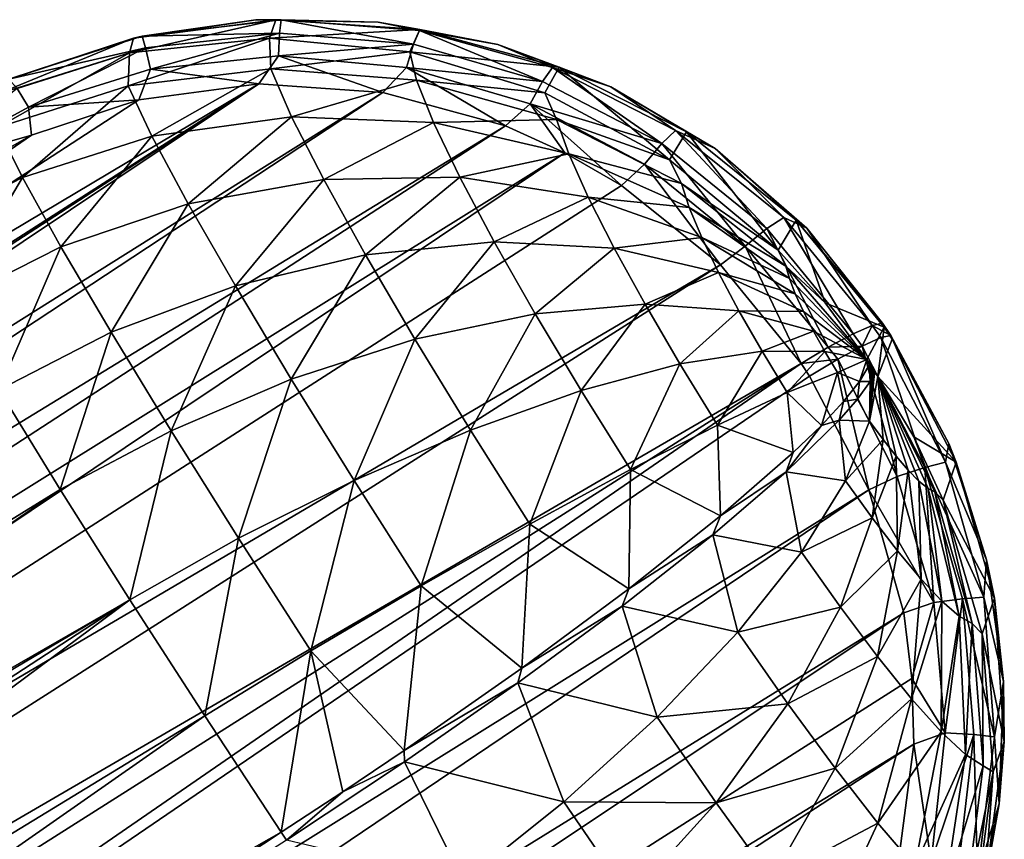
# Model space of a CAD drawing. Header units: metres. Extents: x -25 to 33, y -129 to 30.
# Tile 84 of 84: x 28.56 to 32.99, y 26.39 to 30.08. Entities that reach past the tile are written whole.
import ezdxf

# ---------------------------------------------------------------- set-up
doc = ezdxf.new("R2010")
doc.units = ezdxf.units.M
doc.layers.add('solid_BIDET-ACTIVO_SW0001', color=7, linetype='CONTINUOUS')

msp = doc.modelspace()

# ---------------------------------------------------------------- linework, layer by layer
at = {"layer": 'solid_BIDET-ACTIVO_SW0001'}
for points in [[(29.71512, 30.079624, 66.564064), (29.686626, 29.996298, 66.1082), (29.058271, 29.931259, 66.181862)], [(29.71512, 30.079624, 66.564064), (29.058271, 29.931259, 66.181862), (29.075613, 29.997009, 66.565628)], [(29.71512, 30.079624, 66.564064), (29.075613, 29.997009, 66.565628), (29.625408, 30.078905, 66.583313)], [(29.114876, 30.004805, 66.726059), (29.625408, 30.078905, 66.583313), (29.075613, 29.997009, 66.565628)], [(29.114876, 30.004805, 66.726059), (29.739073, 30.078415, 66.752319), (29.625408, 30.078905, 66.583313)], [(29.731785, 30.019579, 66.905998), (29.739073, 30.078415, 66.752319), (29.114876, 30.004805, 66.726059)], [(29.71512, 30.079624, 66.564064), (29.625408, 30.078905, 66.583313), (30.176279, 30.069014, 66.635674)], [(29.739073, 30.078415, 66.752319), (30.176279, 30.069014, 66.635674), (29.625408, 30.078905, 66.583313)], [(30.363527, 30.036154, 66.6007), (29.686626, 29.996298, 66.1082), (29.71512, 30.079624, 66.564064)], [(30.363527, 30.036154, 66.6007), (29.71512, 30.079624, 66.564064), (30.176279, 30.069014, 66.635674)], [(30.334379, 29.968832, 66.971199), (29.739073, 30.078415, 66.752319), (29.731785, 30.019579, 66.905998)], [(29.739073, 30.078415, 66.752319), (30.361759, 30.03101, 66.821144), (30.176279, 30.069014, 66.635674)], [(30.334379, 29.968832, 66.971199), (30.361759, 30.03101, 66.821144), (29.739073, 30.078415, 66.752319)], [(30.361759, 30.03101, 66.821144), (30.713379, 29.967813, 66.712067), (30.176279, 30.069014, 66.635674)], [(30.363527, 30.036154, 66.6007), (30.176279, 30.069014, 66.635674), (30.713379, 29.967813, 66.712067)], [(30.363527, 30.036154, 66.6007), (30.317661, 29.935013, 66.057465), (29.686626, 29.996298, 66.1082)], [(30.989792, 29.865488, 66.665543), (30.317661, 29.935013, 66.057465), (30.363527, 30.036154, 66.6007)], [(30.914604, 29.802013, 67.061646), (30.361759, 30.03101, 66.821144), (30.334379, 29.968832, 66.971199)], [(30.361759, 30.03101, 66.821144), (30.960388, 29.863995, 66.916061), (30.713379, 29.967813, 66.712067)], [(30.914604, 29.802013, 67.061646), (30.960388, 29.863995, 66.916061), (30.361759, 30.03101, 66.821144)], [(30.989792, 29.865488, 66.665543), (30.363527, 30.036154, 66.6007), (30.713379, 29.967813, 66.712067)], [(29.075613, 29.997009, 66.565628), (29.058271, 29.931259, 66.181862), (28.458216, 29.742575, 66.275452)], [(29.075613, 29.997009, 66.565628), (28.458216, 29.742575, 66.275452), (28.478456, 29.799149, 66.616592)], [(28.515343, 29.812189, 66.756561), (29.075613, 29.997009, 66.565628), (28.478456, 29.799149, 66.616592)], [(28.515343, 29.812189, 66.756561), (29.114876, 30.004805, 66.726059), (29.075613, 29.997009, 66.565628)], [(29.129107, 29.952682, 66.88166), (29.114876, 30.004805, 66.726059), (28.515343, 29.812189, 66.756561)], [(29.686626, 29.996298, 66.1082), (29.692539, 29.858685, 65.596741), (29.051964, 29.782501, 65.615616)], [(29.058271, 29.931259, 66.181862), (29.686626, 29.996298, 66.1082), (29.051964, 29.782501, 65.615616)], [(29.731785, 30.019579, 66.905998), (29.114876, 30.004805, 66.726059), (29.129107, 29.952682, 66.88166)], [(29.731785, 30.019579, 66.905998), (29.129107, 29.952682, 66.88166), (29.152445, 29.857092, 67.008308)], [(29.731785, 30.019579, 66.905998), (29.152445, 29.857092, 67.008308), (29.727375, 29.917284, 67.029449)], [(29.686626, 29.996298, 66.1082), (30.317661, 29.935013, 66.057465), (29.692539, 29.858685, 65.596741)], [(30.334379, 29.968832, 66.971199), (29.731785, 30.019579, 66.905998), (29.727375, 29.917284, 67.029449)], [(29.129107, 29.952682, 66.88166), (28.515343, 29.812189, 66.756561), (28.551781, 29.769983, 66.91156)], [(29.129107, 29.952682, 66.88166), (28.551781, 29.769983, 66.91156), (28.603222, 29.685728, 67.037956)], [(29.129107, 29.952682, 66.88166), (28.603222, 29.685728, 67.037956), (29.152445, 29.857092, 67.008308)], [(30.317661, 29.935013, 66.057465), (30.348425, 29.808275, 65.623741), (29.692539, 29.858685, 65.596741)], [(30.334379, 29.968832, 66.971199), (29.727375, 29.917284, 67.029449), (30.303545, 29.864609, 67.089134)], [(30.914604, 29.802013, 67.061646), (30.334379, 29.968832, 66.971199), (30.303545, 29.864609, 67.089134)], [(30.317661, 29.935013, 66.057465), (30.925594, 29.749903, 66.031738), (30.348425, 29.808275, 65.623741)], [(30.989792, 29.865488, 66.665543), (30.925594, 29.749903, 66.031738), (30.317661, 29.935013, 66.057465)], [(30.960388, 29.863995, 66.916061), (31.222857, 29.776999, 66.801567), (30.713379, 29.967813, 66.712067)], [(30.989792, 29.865488, 66.665543), (30.713379, 29.967813, 66.712067), (31.222857, 29.776999, 66.801567)], [(28.458216, 29.742575, 66.275452), (29.058271, 29.931259, 66.181862), (28.464104, 29.595221, 65.675278)], [(29.058271, 29.931259, 66.181862), (29.051964, 29.782501, 65.615616), (28.464104, 29.595221, 65.675278)], [(29.727375, 29.917284, 67.029449), (29.152445, 29.857092, 67.008308), (29.639402, 29.791227, 67.103836)], [(29.727375, 29.917284, 67.029449), (29.639402, 29.791227, 67.103836), (30.196976, 29.752474, 67.153824)], [(30.303545, 29.864609, 67.089134), (29.727375, 29.917284, 67.029449), (30.196976, 29.752474, 67.153824)], [(29.152445, 29.857092, 67.008308), (28.603222, 29.685728, 67.037956), (29.100285, 29.719543, 67.093842)], [(29.158546, 29.556004, 65.084991), (29.051964, 29.782501, 65.615616), (29.692539, 29.858685, 65.596741)], [(29.152445, 29.857092, 67.008308), (29.100285, 29.719543, 67.093842), (29.639402, 29.791227, 67.103836)], [(29.786926, 29.643198, 65.123932), (29.158546, 29.556004, 65.084991), (29.692539, 29.858685, 65.596741)], [(29.786926, 29.643198, 65.123932), (29.692539, 29.858685, 65.596741), (30.348425, 29.808275, 65.623741)], [(30.303545, 29.864609, 67.089134), (30.196976, 29.752474, 67.153824), (30.748625, 29.601854, 67.230362)], [(30.859081, 29.700771, 67.172951), (30.303545, 29.864609, 67.089134), (30.748625, 29.601854, 67.230362)], [(30.914604, 29.802013, 67.061646), (30.303545, 29.864609, 67.089134), (30.859081, 29.700771, 67.172951)], [(31.45153, 29.523264, 67.162056), (30.960388, 29.863995, 66.916061), (30.914604, 29.802013, 67.061646)], [(30.989792, 29.865488, 66.665543), (31.485594, 29.448561, 66.032066), (30.925594, 29.749903, 66.031738)], [(30.960388, 29.863995, 66.916061), (31.513792, 29.581249, 67.021011), (31.222857, 29.776999, 66.801567)], [(31.45153, 29.523264, 67.162056), (31.513792, 29.581249, 67.021011), (30.960388, 29.863995, 66.916061)], [(31.563282, 29.574755, 66.747002), (31.485594, 29.448561, 66.032066), (30.989792, 29.865488, 66.665543)], [(31.563282, 29.574755, 66.747002), (30.989792, 29.865488, 66.665543), (31.222857, 29.776999, 66.801567)], [(30.424944, 29.617014, 65.227859), (29.786926, 29.643198, 65.123932), (30.348425, 29.808275, 65.623741)], [(30.925594, 29.749903, 66.031738), (30.977207, 29.63106, 65.696121), (30.348425, 29.808275, 65.623741)], [(30.424944, 29.617014, 65.227859), (30.348425, 29.808275, 65.623741), (30.977207, 29.63106, 65.696121)], [(31.45153, 29.523264, 67.162056), (30.914604, 29.802013, 67.061646), (30.859081, 29.700771, 67.172951)], [(29.639402, 29.791227, 67.103836), (20.364679, 23.774467, 69.164024), (20.091124, 23.402916, 69.307449)], [(29.639402, 29.791227, 67.103836), (20.091124, 23.402916, 69.307449), (30.196976, 29.752474, 67.153824)], [(29.639402, 29.791227, 67.103836), (20.71661, 24.078814, 69.052383), (20.364679, 23.774467, 69.164024)], [(29.639402, 29.791227, 67.103836), (24.476494, 26.714832, 68.126068), (20.71661, 24.078814, 69.052383)], [(29.100285, 29.719543, 67.093842), (24.476494, 26.714832, 68.126068), (29.639402, 29.791227, 67.103836)], [(28.551781, 29.769983, 66.91156), (28.103146, 29.413134, 67.121239), (28.603222, 29.685728, 67.037956)], [(28.575926, 29.369526, 65.108177), (28.464104, 29.595221, 65.675278), (29.051964, 29.782501, 65.615616)], [(29.158546, 29.556004, 65.084991), (28.575926, 29.369526, 65.108177), (29.051964, 29.782501, 65.615616)], [(31.513792, 29.581249, 67.021011), (31.690903, 29.499861, 66.89399), (31.222857, 29.776999, 66.801567)], [(31.563282, 29.574755, 66.747002), (31.222857, 29.776999, 66.801567), (31.690903, 29.499861, 66.89399)], [(30.196976, 29.752474, 67.153824), (20.091124, 23.402916, 69.307449), (19.90621, 22.97353, 69.472565)], [(30.196976, 29.752474, 67.153824), (19.90621, 22.97353, 69.472565), (30.748625, 29.601854, 67.230362)], [(28.61661, 29.560663, 67.125885), (24.476494, 26.714832, 68.126068), (29.100285, 29.719543, 67.093842)], [(28.603222, 29.685728, 67.037956), (28.61661, 29.560663, 67.125885), (29.100285, 29.719543, 67.093842)], [(30.925594, 29.749903, 66.031738), (31.485594, 29.448561, 66.032066), (30.977207, 29.63106, 65.696121)], [(28.603222, 29.685728, 67.037956), (28.103146, 29.413134, 67.121239), (28.61661, 29.560663, 67.125885)], [(30.859081, 29.700771, 67.172951), (30.748625, 29.601854, 67.230362), (31.014956, 29.481367, 67.27533)], [(30.859081, 29.700771, 67.172951), (31.014956, 29.481367, 67.27533), (31.270201, 29.334074, 67.321335)], [(31.373423, 29.430141, 67.266693), (30.859081, 29.700771, 67.172951), (31.270201, 29.334074, 67.321335)], [(31.45153, 29.523264, 67.162056), (30.859081, 29.700771, 67.172951), (31.373423, 29.430141, 67.266693)], [(29.322083, 29.251734, 64.616478), (29.158546, 29.556004, 65.084991), (29.786926, 29.643198, 65.123932)], [(29.931807, 29.360365, 64.709602), (29.322083, 29.251734, 64.616478), (29.786926, 29.643198, 65.123932)], [(29.931807, 29.360365, 64.709602), (29.786926, 29.643198, 65.123932), (30.424944, 29.617014, 65.227859)], [(31.032684, 29.47661, 65.391663), (30.424944, 29.617014, 65.227859), (30.977207, 29.63106, 65.696121)], [(31.485594, 29.448561, 66.032066), (31.540167, 29.342846, 65.807663), (30.977207, 29.63106, 65.696121)], [(31.032684, 29.47661, 65.391663), (30.977207, 29.63106, 65.696121), (31.540167, 29.342846, 65.807663)], [(30.748625, 29.601854, 67.230362), (19.90621, 22.97353, 69.472565), (19.826366, 22.501966, 69.644073)], [(30.748625, 29.601854, 67.230362), (19.826366, 22.501966, 69.644073), (31.014956, 29.481367, 67.27533)], [(28.575926, 29.369526, 65.108177), (28.065414, 29.107012, 65.18412), (28.464104, 29.595221, 65.675278)], [(30.543806, 29.370798, 64.883018), (29.931807, 29.360365, 64.709602), (30.424944, 29.617014, 65.227859)], [(30.543806, 29.370798, 64.883018), (30.424944, 29.617014, 65.227859), (31.032684, 29.47661, 65.391663)], [(31.924154, 29.140448, 67.258911), (31.513792, 29.581249, 67.021011), (31.45153, 29.523264, 67.162056)], [(31.513792, 29.581249, 67.021011), (32.00045, 29.190464, 67.121765), (31.690903, 29.499861, 66.89399)], [(31.924154, 29.140448, 67.258911), (32.00045, 29.190464, 67.121765), (31.513792, 29.581249, 67.021011)], [(28.61661, 29.560663, 67.125885), (28.190237, 29.317726, 67.204231), (24.476494, 26.714832, 68.126068)], [(28.61661, 29.560663, 67.125885), (28.103146, 29.413134, 67.121239), (28.190237, 29.317726, 67.204231)], [(28.749262, 29.058252, 64.603127), (28.575926, 29.369526, 65.108177), (29.158546, 29.556004, 65.084991)], [(29.322083, 29.251734, 64.616478), (28.749262, 29.058252, 64.603127), (29.158546, 29.556004, 65.084991)], [(31.563282, 29.574755, 66.747002), (31.974863, 29.043304, 66.058426), (31.485594, 29.448561, 66.032066)], [(32.056355, 29.178616, 66.828423), (31.974863, 29.043304, 66.058426), (31.563282, 29.574755, 66.747002)], [(32.056355, 29.178616, 66.828423), (31.563282, 29.574755, 66.747002), (31.690903, 29.499861, 66.89399)], [(31.45153, 29.523264, 67.162056), (31.373423, 29.430141, 67.266693), (31.826296, 29.06069, 67.357826)], [(31.924154, 29.140448, 67.258911), (31.45153, 29.523264, 67.162056), (31.826296, 29.06069, 67.357826)], [(32.00045, 29.190464, 67.121765), (32.103256, 29.142399, 66.980461), (31.690903, 29.499861, 66.89399)], [(32.056355, 29.178616, 66.828423), (31.690903, 29.499861, 66.89399), (32.103256, 29.142399, 66.980461)], [(31.014956, 29.481367, 67.27533), (19.826366, 22.501966, 69.644073), (19.859453, 22.004292, 69.804886)], [(31.014956, 29.481367, 67.27533), (19.859453, 22.004292, 69.804886), (31.270201, 29.334074, 67.321335)], [(31.120996, 29.280752, 65.127563), (30.543806, 29.370798, 64.883018), (31.032684, 29.47661, 65.391663)], [(31.574408, 29.235043, 65.603012), (31.032684, 29.47661, 65.391663), (31.540167, 29.342846, 65.807663)], [(31.120996, 29.280752, 65.127563), (31.032684, 29.47661, 65.391663), (31.574408, 29.235043, 65.603012)], [(31.485594, 29.448561, 66.032066), (31.974863, 29.043304, 66.058426), (31.540167, 29.342846, 65.807663)], [(31.373423, 29.430141, 67.266693), (31.270201, 29.334074, 67.321335), (31.714718, 28.977104, 67.407753)], [(31.826296, 29.06069, 67.357826), (31.373423, 29.430141, 67.266693), (31.714718, 28.977104, 67.407753)], [(28.239481, 28.800634, 64.660507), (28.065414, 29.107012, 65.18412), (28.575926, 29.369526, 65.108177)], [(28.749262, 29.058252, 64.603127), (28.239481, 28.800634, 64.660507), (28.575926, 29.369526, 65.108177)], [(29.533676, 28.882217, 64.225822), (29.322083, 29.251734, 64.616478), (29.931807, 29.360365, 64.709602)], [(30.11902, 29.02228, 64.366409), (29.533676, 28.882217, 64.225822), (29.931807, 29.360365, 64.709602)], [(30.11902, 29.02228, 64.366409), (29.931807, 29.360365, 64.709602), (30.543806, 29.370798, 64.883018)], [(30.698137, 29.080416, 64.598885), (30.11902, 29.02228, 64.366409), (30.543806, 29.370798, 64.883018)], [(30.698137, 29.080416, 64.598885), (30.543806, 29.370798, 64.883018), (31.120996, 29.280752, 65.127563)], [(31.270201, 29.334074, 67.321335), (19.859453, 22.004292, 69.804886), (31.714718, 28.977104, 67.407753)], [(31.974863, 29.043304, 66.058426), (32.0098, 28.971382, 65.947983), (31.540167, 29.342846, 65.807663)], [(31.574408, 29.235043, 65.603012), (31.540167, 29.342846, 65.807663), (32.0098, 28.971382, 65.947983)], [(31.236935, 29.052191, 64.910751), (30.698137, 29.080416, 64.598885), (31.120996, 29.280752, 65.127563)], [(31.63102, 29.099764, 65.42588), (31.120996, 29.280752, 65.127563), (31.574408, 29.235043, 65.603012)], [(31.236935, 29.052191, 64.910751), (31.120996, 29.280752, 65.127563), (31.63102, 29.099764, 65.42588)], [(28.975094, 28.673538, 64.178772), (28.749262, 29.058252, 64.603127), (29.322083, 29.251734, 64.616478)], [(29.533676, 28.882217, 64.225822), (28.975094, 28.673538, 64.178772), (29.322083, 29.251734, 64.616478)], [(32.025146, 28.915884, 65.845184), (31.574408, 29.235043, 65.603012), (32.0098, 28.971382, 65.947983)], [(31.63102, 29.099764, 65.42588), (31.574408, 29.235043, 65.603012), (32.025146, 28.915884, 65.845184)], [(31.924154, 29.140448, 67.258911), (32.311638, 28.666813, 67.342125), (32.00045, 29.190464, 67.121765)], [(32.00045, 29.190464, 67.121765), (32.311638, 28.666813, 67.342125), (32.397331, 28.704651, 67.210907)], [(32.00045, 29.190464, 67.121765), (32.397331, 28.704651, 67.210907), (32.103256, 29.142399, 66.980461)], [(31.924154, 29.140448, 67.258911), (31.826296, 29.06069, 67.357826), (32.200054, 28.606455, 67.435669)], [(31.924154, 29.140448, 67.258911), (32.200054, 28.606455, 67.435669), (32.311638, 28.666813, 67.342125)], [(32.056355, 29.178616, 66.828423), (32.186615, 28.806732, 66.08107), (31.974863, 29.043304, 66.058426)], [(32.056355, 29.178616, 66.828423), (32.451786, 28.697046, 66.906792), (32.186615, 28.806732, 66.08107)], [(32.056355, 29.178616, 66.828423), (32.444576, 28.714552, 67.062111), (32.451786, 28.697046, 66.906792)], [(32.056355, 29.178616, 66.828423), (32.103256, 29.142399, 66.980461), (32.444576, 28.714552, 67.062111)], [(32.103256, 29.142399, 66.980461), (32.397331, 28.704651, 67.210907), (32.444576, 28.714552, 67.062111)], [(31.706623, 28.943069, 65.280739), (31.236935, 29.052191, 64.910751), (31.63102, 29.099764, 65.42588)], [(32.051929, 28.846636, 65.75621), (31.63102, 29.099764, 65.42588), (32.025146, 28.915884, 65.845184)], [(31.706623, 28.943069, 65.280739), (31.63102, 29.099764, 65.42588), (32.051929, 28.846636, 65.75621)], [(28.469566, 28.415215, 64.21685), (28.239481, 28.800634, 64.660507), (28.749262, 29.058252, 64.603127)], [(28.975094, 28.673538, 64.178772), (28.469566, 28.415215, 64.21685), (28.749262, 29.058252, 64.603127)], [(30.341387, 28.642122, 64.104286), (30.11902, 29.02228, 64.366409), (30.698137, 29.080416, 64.598885)], [(30.881941, 28.756969, 64.382973), (30.341387, 28.642122, 64.104286), (30.698137, 29.080416, 64.598885)], [(30.881941, 28.756969, 64.382973), (30.698137, 29.080416, 64.598885), (31.236935, 29.052191, 64.910751)], [(31.375912, 28.799513, 64.746582), (30.881941, 28.756969, 64.382973), (31.236935, 29.052191, 64.910751)], [(31.375912, 28.799513, 64.746582), (31.236935, 29.052191, 64.910751), (31.706623, 28.943069, 65.280739)], [(31.826296, 29.06069, 67.357826), (31.714718, 28.977104, 67.407753), (32.078197, 28.532858, 67.484261)], [(31.826296, 29.06069, 67.357826), (32.078197, 28.532858, 67.484261), (32.200054, 28.606455, 67.435669)], [(29.785305, 28.462118, 63.925552), (29.533676, 28.882217, 64.225822), (30.11902, 29.02228, 64.366409)], [(30.341387, 28.642122, 64.104286), (29.785305, 28.462118, 63.925552), (30.11902, 29.02228, 64.366409)], [(31.974863, 29.043304, 66.058426), (32.186615, 28.806732, 66.08107), (32.0098, 28.971382, 65.947983)], [(31.714718, 28.977104, 67.407753), (19.859453, 22.004292, 69.804886), (20.001928, 21.509384, 69.93544)], [(31.714718, 28.977104, 67.407753), (20.001928, 21.509384, 69.93544), (32.078197, 28.532858, 67.484261)], [(32.025146, 28.915884, 65.845184), (32.0098, 28.971382, 65.947983), (32.373493, 28.550682, 66.109726)], [(32.186615, 28.806732, 66.08107), (32.373493, 28.550682, 66.109726), (32.0098, 28.971382, 65.947983)], [(31.798168, 28.770765, 65.171051), (31.375912, 28.799513, 64.746582), (31.706623, 28.943069, 65.280739)], [(32.088539, 28.766743, 65.683296), (31.706623, 28.943069, 65.280739), (32.051929, 28.846636, 65.75621)], [(31.798168, 28.770765, 65.171051), (31.706623, 28.943069, 65.280739), (32.088539, 28.766743, 65.683296)], [(32.051929, 28.846636, 65.75621), (32.025146, 28.915884, 65.845184), (32.373493, 28.550682, 66.109726)], [(29.244957, 28.230858, 63.850231), (28.975094, 28.673538, 64.178772), (29.533676, 28.882217, 64.225822)], [(29.785305, 28.462118, 63.925552), (29.244957, 28.230858, 63.850231), (29.533676, 28.882217, 64.225822)], [(32.088539, 28.766743, 65.683296), (32.051929, 28.846636, 65.75621), (32.373493, 28.550682, 66.109726)], [(31.08843, 28.411821, 64.24041), (30.881941, 28.756969, 64.382973), (31.375912, 28.799513, 64.746582)], [(31.532824, 28.531406, 64.638611), (31.08843, 28.411821, 64.24041), (31.375912, 28.799513, 64.746582)], [(31.532824, 28.531406, 64.638611), (31.375912, 28.799513, 64.746582), (31.798168, 28.770765, 65.171051)], [(32.451786, 28.697046, 66.906792), (32.373493, 28.550682, 66.109726), (32.186615, 28.806732, 66.08107)], [(30.590607, 28.233614, 63.93026), (30.341387, 28.642122, 64.104286), (30.881941, 28.756969, 64.382973)], [(31.08843, 28.411821, 64.24041), (30.590607, 28.233614, 63.93026), (30.881941, 28.756969, 64.382973)], [(31.902285, 28.588701, 65.099068), (31.532824, 28.531406, 64.638611), (31.798168, 28.770765, 65.171051)], [(32.133472, 28.679142, 65.628197), (31.798168, 28.770765, 65.171051), (32.088539, 28.766743, 65.683296)], [(31.902285, 28.588701, 65.099068), (31.798168, 28.770765, 65.171051), (32.133472, 28.679142, 65.628197)], [(32.133472, 28.679142, 65.628197), (32.088539, 28.766743, 65.683296), (32.373493, 28.550682, 66.109726)], [(32.397331, 28.704651, 67.210907), (32.311638, 28.666813, 67.342125), (32.352028, 28.611813, 67.346458)], [(32.397331, 28.704651, 67.210907), (32.352028, 28.611813, 67.346458), (32.43602, 28.649502, 67.214676)], [(32.423553, 28.474852, 66.120247), (32.373493, 28.550682, 66.109726), (32.451786, 28.697046, 66.906792)], [(32.444576, 28.714552, 67.062111), (32.397331, 28.704651, 67.210907), (32.481796, 28.659487, 67.064148)], [(32.397331, 28.704651, 67.210907), (32.43602, 28.649502, 67.214676), (32.481796, 28.659487, 67.064148)], [(32.423553, 28.474852, 66.120247), (32.451786, 28.697046, 66.906792), (32.487408, 28.643087, 66.914276)], [(32.444576, 28.714552, 67.062111), (32.487408, 28.643087, 66.914276), (32.451786, 28.697046, 66.906792)], [(32.444576, 28.714552, 67.062111), (32.481796, 28.659487, 67.064148), (32.487408, 28.643087, 66.914276)], [(28.746553, 27.966019, 63.870705), (28.469566, 28.415215, 64.21685), (28.975094, 28.673538, 64.178772)], [(29.244957, 28.230858, 63.850231), (28.746553, 27.966019, 63.870705), (28.975094, 28.673538, 64.178772)], [(32.185062, 28.586802, 65.592041), (31.902285, 28.588701, 65.099068), (32.133472, 28.679142, 65.628197)], [(32.185062, 28.586802, 65.592041), (32.133472, 28.679142, 65.628197), (32.373493, 28.550682, 66.109726)], [(32.311638, 28.666813, 67.342125), (32.200054, 28.606455, 67.435669), (32.352028, 28.611813, 67.346458)], [(32.633831, 28.065399, 67.408073), (32.43602, 28.649502, 67.214676), (32.352028, 28.611813, 67.346458)], [(32.727077, 28.089745, 67.274483), (32.481796, 28.659487, 67.064148), (32.43602, 28.649502, 67.214676)], [(32.633831, 28.065399, 67.408073), (32.727077, 28.089745, 67.274483), (32.43602, 28.649502, 67.214676)], [(32.742477, 28.174088, 67.114815), (32.487408, 28.643087, 66.914276), (32.481796, 28.659487, 67.064148)], [(32.727077, 28.089745, 67.274483), (32.742477, 28.174088, 67.114815), (32.481796, 28.659487, 67.064148)], [(30.067411, 28.007076, 63.724865), (29.785305, 28.462118, 63.925552), (30.341387, 28.642122, 64.104286)], [(30.590607, 28.233614, 63.93026), (30.067411, 28.007076, 63.724865), (30.341387, 28.642122, 64.104286)], [(32.200054, 28.606455, 67.435669), (32.078197, 28.532858, 67.484261), (32.242363, 28.55217, 67.440727)], [(32.200054, 28.606455, 67.435669), (32.242363, 28.55217, 67.440727), (32.352028, 28.611813, 67.346458)], [(32.509766, 28.025341, 67.50148), (32.352028, 28.611813, 67.346458), (32.242363, 28.55217, 67.440727)], [(32.509766, 28.025341, 67.50148), (32.633831, 28.065399, 67.408073), (32.352028, 28.611813, 67.346458)], [(32.775665, 28.088982, 66.979607), (32.423553, 28.474852, 66.120247), (32.487408, 28.643087, 66.914276)], [(32.742477, 28.174088, 67.114815), (32.775665, 28.088982, 66.979607), (32.487408, 28.643087, 66.914276)], [(31.702274, 28.256392, 64.588692), (31.532824, 28.531406, 64.638611), (31.902285, 28.588701, 65.099068)], [(32.015438, 28.402586, 65.065941), (31.702274, 28.256392, 64.588692), (31.902285, 28.588701, 65.099068)], [(32.015438, 28.402586, 65.065941), (31.902285, 28.588701, 65.099068), (32.185062, 28.586802, 65.592041)], [(32.241562, 28.492626, 65.575417), (32.015438, 28.402586, 65.065941), (32.185062, 28.586802, 65.592041)], [(32.241562, 28.492626, 65.575417), (32.185062, 28.586802, 65.592041), (32.373493, 28.550682, 66.109726)], [(32.078197, 28.532858, 67.484261), (20.001928, 21.509384, 69.93544), (20.251093, 21.036068, 70.023285)], [(20.591726, 20.615946, 70.059402), (32.078197, 28.532858, 67.484261), (20.251093, 21.036068, 70.023285)], [(20.591726, 20.615946, 70.059402), (32.115913, 28.475725, 67.492188), (32.078197, 28.532858, 67.484261)], [(31.310333, 28.056229, 64.174026), (31.08843, 28.411821, 64.24041), (31.532824, 28.531406, 64.638611)], [(31.702274, 28.256392, 64.588692), (31.310333, 28.056229, 64.174026), (31.532824, 28.531406, 64.638611)], [(32.078197, 28.532858, 67.484261), (32.115913, 28.475725, 67.492188), (32.242363, 28.55217, 67.440727)], [(32.382851, 27.965059, 67.54818), (32.242363, 28.55217, 67.440727), (32.115913, 28.475725, 67.492188)], [(32.340954, 28.452776, 65.767494), (32.241562, 28.492626, 65.575417), (32.373493, 28.550682, 66.109726)], [(32.509766, 28.025341, 67.50148), (32.242363, 28.55217, 67.440727), (32.382851, 27.965059, 67.54818)], [(32.384472, 28.526035, 66.088425), (32.340954, 28.452776, 65.767494), (32.373493, 28.550682, 66.109726)], [(32.388275, 28.452505, 65.918457), (32.340954, 28.452776, 65.767494), (32.384472, 28.526035, 66.088425)], [(32.408272, 28.489983, 66.09343), (32.384472, 28.526035, 66.088425), (32.373493, 28.550682, 66.109726)], [(32.423553, 28.474852, 66.120247), (32.408272, 28.489983, 66.09343), (32.373493, 28.550682, 66.109726)], [(32.39444, 28.46302, 65.96489), (32.388275, 28.452505, 65.918457), (32.384472, 28.526035, 66.088425)], [(32.400002, 28.473154, 66.01149), (32.39444, 28.46302, 65.96489), (32.384472, 28.526035, 66.088425)], [(32.404373, 28.481722, 66.052437), (32.400002, 28.473154, 66.01149), (32.384472, 28.526035, 66.088425)], [(32.408272, 28.489983, 66.09343), (32.404373, 28.481722, 66.052437), (32.384472, 28.526035, 66.088425)], [(20.591726, 20.615946, 70.059402), (32.382851, 27.965059, 67.54818), (32.115913, 28.475725, 67.492188)], [(32.168999, 28.25485, 65.159096), (32.015438, 28.402586, 65.065941), (32.241562, 28.492626, 65.575417)], [(32.268841, 28.362034, 65.456573), (32.168999, 28.25485, 65.159096), (32.241562, 28.492626, 65.575417)], [(32.340954, 28.452776, 65.767494), (32.268841, 28.362034, 65.456573), (32.241562, 28.492626, 65.575417)], [(32.385593, 28.274458, 65.605774), (32.404373, 28.481722, 66.052437), (32.408272, 28.489983, 66.09343)], [(32.385593, 28.274458, 65.605774), (32.408272, 28.489983, 66.09343), (32.423553, 28.474852, 66.120247)], [(32.385593, 28.274458, 65.605774), (32.400002, 28.473154, 66.01149), (32.404373, 28.481722, 66.052437)], [(32.446293, 28.191093, 65.647095), (32.385593, 28.274458, 65.605774), (32.423553, 28.474852, 66.120247)], [(32.385593, 28.274458, 65.605774), (32.39444, 28.46302, 65.96489), (32.400002, 28.473154, 66.01149)], [(32.504833, 28.116642, 65.706512), (32.446293, 28.191093, 65.647095), (32.423553, 28.474852, 66.120247)], [(32.559353, 28.053606, 65.782616), (32.504833, 28.116642, 65.706512), (32.423553, 28.474852, 66.120247)], [(32.607964, 28.004423, 65.873535), (32.559353, 28.053606, 65.782616), (32.423553, 28.474852, 66.120247)], [(32.648773, 27.971363, 65.976852), (32.607964, 28.004423, 65.873535), (32.423553, 28.474852, 66.120247)], [(32.680008, 27.956282, 66.089493), (32.648773, 27.971363, 65.976852), (32.423553, 28.474852, 66.120247)], [(32.680008, 27.956282, 66.089493), (32.423553, 28.474852, 66.120247), (32.584591, 28.203856, 66.164719)], [(32.775665, 28.088982, 66.979607), (32.584591, 28.203856, 66.164719), (32.423553, 28.474852, 66.120247)], [(29.548391, 27.747225, 63.629002), (29.244957, 28.230858, 63.850231), (29.785305, 28.462118, 63.925552)], [(30.067411, 28.007076, 63.724865), (29.548391, 27.747225, 63.629002), (29.785305, 28.462118, 63.925552)], [(32.332069, 28.373299, 65.614922), (32.268841, 28.362034, 65.456573), (32.340954, 28.452776, 65.767494)], [(32.388275, 28.452505, 65.918457), (32.332069, 28.373299, 65.614922), (32.340954, 28.452776, 65.767494)], [(32.385593, 28.274458, 65.605774), (32.332069, 28.373299, 65.614922), (32.388275, 28.452505, 65.918457)], [(32.385593, 28.274458, 65.605774), (32.388275, 28.452505, 65.918457), (32.39444, 28.46302, 65.96489)], [(22.344362, 24.014912, 64.693001), (28.469566, 28.415215, 64.21685), (28.746553, 27.966019, 63.870705)], [(30.857611, 27.810583, 63.848457), (30.590607, 28.233614, 63.93026), (31.08843, 28.411821, 64.24041)], [(31.310333, 28.056229, 64.174026), (30.857611, 27.810583, 63.848457), (31.08843, 28.411821, 64.24041)], [(32.042629, 28.132481, 64.878403), (31.702274, 28.256392, 64.588692), (32.015438, 28.402586, 65.065941)], [(32.168999, 28.25485, 65.159096), (32.042629, 28.132481, 64.878403), (32.015438, 28.402586, 65.065941)], [(32.249809, 28.278366, 65.322029), (32.168999, 28.25485, 65.159096), (32.268841, 28.362034, 65.456573)], [(32.332069, 28.373299, 65.614922), (32.249809, 28.278366, 65.322029), (32.268841, 28.362034, 65.456573)], [(32.385593, 28.274458, 65.605774), (32.249809, 28.278366, 65.322029), (32.332069, 28.373299, 65.614922)], [(31.716059, 27.847588, 64.378845), (31.310333, 28.056229, 64.174026), (31.702274, 28.256392, 64.588692)], [(32.042629, 28.132481, 64.878403), (31.716059, 27.847588, 64.378845), (31.702274, 28.256392, 64.588692)], [(32.249809, 28.278366, 65.322029), (32.010773, 28.045393, 64.78009), (32.168999, 28.25485, 65.159096)], [(32.277695, 28.005312, 65.121239), (32.010773, 28.045393, 64.78009), (32.249809, 28.278366, 65.322029)], [(32.010773, 28.045393, 64.78009), (32.042629, 28.132481, 64.878403), (32.168999, 28.25485, 65.159096)], [(32.385593, 28.274458, 65.605774), (32.277695, 28.005312, 65.121239), (32.249809, 28.278366, 65.322029)], [(32.446293, 28.191093, 65.647095), (32.277695, 28.005312, 65.121239), (32.385593, 28.274458, 65.605774)], [(29.05945, 27.470839, 63.635788), (28.746553, 27.966019, 63.870705), (29.244957, 28.230858, 63.850231)], [(29.548391, 27.747225, 63.629002), (29.05945, 27.470839, 63.635788), (29.244957, 28.230858, 63.850231)], [(30.369324, 27.533195, 63.629486), (30.067411, 28.007076, 63.724865), (30.590607, 28.233614, 63.93026)], [(30.857611, 27.810583, 63.848457), (30.369324, 27.533195, 63.629486), (30.590607, 28.233614, 63.93026)], [(32.446293, 28.191093, 65.647095), (32.396996, 27.839241, 65.203362), (32.277695, 28.005312, 65.121239)], [(32.504833, 28.116642, 65.706512), (32.396996, 27.839241, 65.203362), (32.446293, 28.191093, 65.647095)], [(32.775665, 28.088982, 66.979607), (32.717205, 27.918736, 66.214462), (32.584591, 28.203856, 66.164719)], [(32.680008, 27.956282, 66.089493), (32.584591, 28.203856, 66.164719), (32.717205, 27.918736, 66.214462)], [(32.727077, 28.089745, 67.274483), (32.912365, 27.649549, 67.150711), (32.742477, 28.174088, 67.114815)], [(32.742477, 28.174088, 67.114815), (32.912365, 27.649549, 67.150711), (32.775665, 28.088982, 66.979607)], [(32.010773, 28.045393, 64.78009), (31.716059, 27.847588, 64.378845), (32.042629, 28.132481, 64.878403)], [(32.504833, 28.116642, 65.706512), (32.511364, 27.690401, 65.321503), (32.396996, 27.839241, 65.203362)], [(32.559353, 28.053606, 65.782616), (32.511364, 27.690401, 65.321503), (32.504833, 28.116642, 65.706512)], [(32.633831, 28.065399, 67.408073), (32.899204, 27.482576, 67.312195), (32.727077, 28.089745, 67.274483)], [(32.775665, 28.088982, 66.979607), (32.947647, 27.477688, 67.037971), (32.717205, 27.918736, 66.214462)], [(32.727077, 28.089745, 67.274483), (32.899204, 27.482576, 67.312195), (32.912365, 27.649549, 67.150711)], [(32.912365, 27.649549, 67.150711), (32.947647, 27.477688, 67.037971), (32.775665, 28.088982, 66.979607)], [(31.303291, 27.51967, 63.979317), (30.857611, 27.810583, 63.848457), (31.310333, 28.056229, 64.174026)], [(31.716059, 27.847588, 64.378845), (31.303291, 27.51967, 63.979317), (31.310333, 28.056229, 64.174026)], [(32.010773, 28.045393, 64.78009), (31.680832, 27.763012, 64.314583), (31.716059, 27.847588, 64.378845)], [(32.079857, 27.68437, 64.668327), (31.680832, 27.763012, 64.314583), (32.010773, 28.045393, 64.78009)], [(32.277695, 28.005312, 65.121239), (32.079857, 27.68437, 64.668327), (32.010773, 28.045393, 64.78009)], [(32.509766, 28.025341, 67.50148), (32.674873, 27.458652, 67.540237), (32.633831, 28.065399, 67.408073)], [(32.559353, 28.053606, 65.782616), (32.617149, 27.563782, 65.472855), (32.511364, 27.690401, 65.321503)], [(32.607964, 28.004423, 65.873535), (32.617149, 27.563782, 65.472855), (32.559353, 28.053606, 65.782616)], [(32.633831, 28.065399, 67.408073), (32.803867, 27.474691, 67.446289), (32.899204, 27.482576, 67.312195)], [(32.674873, 27.458652, 67.540237), (32.803867, 27.474691, 67.446289), (32.633831, 28.065399, 67.408073)], [(29.873417, 27.240606, 63.522594), (29.548391, 27.747225, 63.629002), (30.067411, 28.007076, 63.724865)], [(30.369324, 27.533195, 63.629486), (29.873417, 27.240606, 63.522594), (30.067411, 28.007076, 63.724865)], [(32.396996, 27.839241, 65.203362), (32.079857, 27.68437, 64.668327), (32.277695, 28.005312, 65.121239)], [(32.509766, 28.025341, 67.50148), (32.382851, 27.965059, 67.54818), (32.674873, 27.458652, 67.540237)], [(32.607964, 28.004423, 65.873535), (32.710682, 27.464272, 65.65374), (32.617149, 27.563782, 65.472855)], [(32.648773, 27.971363, 65.976852), (32.710682, 27.464272, 65.65374), (32.607964, 28.004423, 65.873535)], [(20.591726, 20.615946, 70.059402), (21.000059, 20.276426, 70.044632), (32.382851, 27.965059, 67.54818)], [(21.000059, 20.276426, 70.044632), (32.539394, 27.411572, 67.588097), (32.382851, 27.965059, 67.54818)], [(22.809017, 23.87438, 64.434723), (22.344362, 24.014912, 64.693001), (28.746553, 27.966019, 63.870705)], [(22.809017, 23.87438, 64.434723), (28.746553, 27.966019, 63.870705), (29.05945, 27.470839, 63.635788)], [(32.674873, 27.458652, 67.540237), (32.382851, 27.965059, 67.54818), (32.539394, 27.411572, 67.588097)], [(32.648773, 27.971363, 65.976852), (32.788307, 27.396458, 65.859337), (32.710682, 27.464272, 65.65374)], [(32.680008, 27.956282, 66.089493), (32.788307, 27.396458, 65.859337), (32.648773, 27.971363, 65.976852)], [(32.680008, 27.956282, 66.089493), (32.717205, 27.918736, 66.214462), (32.846542, 27.364075, 66.083549)], [(32.680008, 27.956282, 66.089493), (32.846542, 27.364075, 66.083549), (32.788307, 27.396458, 65.859337)], [(32.947647, 27.477688, 67.037971), (32.89204, 27.317869, 66.327713), (32.717205, 27.918736, 66.214462)], [(32.846542, 27.364075, 66.083549), (32.717205, 27.918736, 66.214462), (32.89204, 27.317869, 66.327713)], [(30.821474, 27.162441, 63.697052), (30.369324, 27.533195, 63.629486), (30.857611, 27.810583, 63.848457)], [(31.303291, 27.51967, 63.979317), (30.821474, 27.162441, 63.697052), (30.857611, 27.810583, 63.848457)], [(31.680832, 27.763012, 64.314583), (31.303291, 27.51967, 63.979317), (31.716059, 27.847588, 64.378845)], [(32.396996, 27.839241, 65.203362), (32.255085, 27.437101, 64.790916), (32.079857, 27.68437, 64.668327)], [(32.511364, 27.690401, 65.321503), (32.255085, 27.437101, 64.790916), (32.396996, 27.839241, 65.203362)], [(31.680832, 27.763012, 64.314583), (31.27314, 27.442528, 63.944393), (31.303291, 27.51967, 63.979317)], [(31.793539, 27.324135, 64.27597), (31.27314, 27.442528, 63.944393), (31.680832, 27.763012, 64.314583)], [(32.079857, 27.68437, 64.668327), (31.793539, 27.324135, 64.27597), (31.680832, 27.763012, 64.314583)], [(29.395878, 26.9492, 63.521389), (29.05945, 27.470839, 63.635788), (29.548391, 27.747225, 63.629002)], [(29.873417, 27.240606, 63.522594), (29.395878, 26.9492, 63.521389), (29.548391, 27.747225, 63.629002)], [(32.255085, 27.437101, 64.790916), (31.793539, 27.324135, 64.27597), (32.079857, 27.68437, 64.668327)], [(32.511364, 27.690401, 65.321503), (32.421806, 27.21504, 64.967262), (32.255085, 27.437101, 64.790916)], [(32.617149, 27.563782, 65.472855), (32.421806, 27.21504, 64.967262), (32.511364, 27.690401, 65.321503)], [(32.899204, 27.482576, 67.312195), (32.987785, 27.10343, 67.172523), (32.912365, 27.649549, 67.150711)], [(32.912365, 27.649549, 67.150711), (32.987785, 27.10343, 67.172523), (32.947647, 27.477688, 67.037971)], [(32.617149, 27.563782, 65.472855), (32.574593, 27.025688, 65.193039), (32.421806, 27.21504, 64.967262)], [(32.710682, 27.464272, 65.65374), (32.574593, 27.025688, 65.193039), (32.617149, 27.563782, 65.472855)], [(30.292408, 26.792156, 63.545486), (29.873417, 27.240606, 63.522594), (30.369324, 27.533195, 63.629486)], [(30.821474, 27.162441, 63.697052), (30.292408, 26.792156, 63.545486), (30.369324, 27.533195, 63.629486)], [(31.27314, 27.442528, 63.944393), (30.821474, 27.162441, 63.697052), (31.303291, 27.51967, 63.979317)], [(22.916016, 23.831055, 64.382309), (22.809017, 23.87438, 64.434723), (29.05945, 27.470839, 63.635788)], [(23.233463, 23.672419, 64.244461), (22.916016, 23.831055, 64.382309), (29.05945, 27.470839, 63.635788)], [(23.608452, 23.417149, 64.124619), (23.233463, 23.672419, 64.244461), (29.05945, 27.470839, 63.635788)], [(23.608452, 23.417149, 64.124619), (29.05945, 27.470839, 63.635788), (29.395878, 26.9492, 63.521389)], [(32.674873, 27.458652, 67.540237), (32.539394, 27.411572, 67.588097), (32.576504, 27.116007, 67.603531)], [(32.710682, 27.464272, 65.65374), (32.708084, 26.876377, 65.462578), (32.574593, 27.025688, 65.193039)], [(32.674873, 27.458652, 67.540237), (32.576504, 27.116007, 67.603531), (32.725986, 26.872702, 67.565346)], [(32.674873, 27.458652, 67.540237), (32.725986, 26.872702, 67.565346), (32.803867, 27.474691, 67.446289)], [(32.788307, 27.396458, 65.859337), (32.708084, 26.876377, 65.462578), (32.710682, 27.464272, 65.65374)], [(32.725986, 26.872702, 67.565346), (32.85413, 26.863935, 67.469299), (32.803867, 27.474691, 67.446289)], [(32.803867, 27.474691, 67.446289), (32.94706, 26.854511, 67.333626), (32.899204, 27.482576, 67.312195)], [(32.803867, 27.474691, 67.446289), (32.85413, 26.863935, 67.469299), (32.94706, 26.854511, 67.333626)], [(32.947647, 27.477688, 67.037971), (32.991745, 26.83289, 67.086311), (32.89204, 27.317869, 66.327713)], [(32.899204, 27.482576, 67.312195), (32.94706, 26.854511, 67.333626), (32.987785, 27.10343, 67.172523)], [(32.987785, 27.10343, 67.172523), (32.991745, 26.83289, 67.086311), (32.947647, 27.477688, 67.037971)], [(21.000059, 20.276426, 70.044632), (21.458546, 20.02936, 69.987167), (32.539394, 27.411572, 67.588097)], [(21.458546, 20.02936, 69.987167), (32.576504, 27.116007, 67.603531), (32.539394, 27.411572, 67.588097)], [(31.27314, 27.442528, 63.944393), (30.804691, 27.097328, 63.685116), (30.821474, 27.162441, 63.697052)], [(31.430305, 26.942846, 63.969322), (30.804691, 27.097328, 63.685116), (31.27314, 27.442528, 63.944393)], [(31.793539, 27.324135, 64.27597), (31.430305, 26.942846, 63.969322), (31.27314, 27.442528, 63.944393)], [(32.255085, 27.437101, 64.790916), (32.018696, 27.002209, 64.436653), (31.793539, 27.324135, 64.27597)], [(32.421806, 27.21504, 64.967262), (32.018696, 27.002209, 64.436653), (32.255085, 27.437101, 64.790916)], [(32.788307, 27.396458, 65.859337), (32.817024, 26.773933, 65.768478), (32.708084, 26.876377, 65.462578)], [(32.846542, 27.364075, 66.083549), (32.817024, 26.773933, 65.768478), (32.788307, 27.396458, 65.859337)], [(32.018696, 27.002209, 64.436653), (31.430305, 26.942846, 63.969322), (31.793539, 27.324135, 64.27597)], [(32.846542, 27.364075, 66.083549), (32.896397, 26.723843, 66.101494), (32.817024, 26.773933, 65.768478)], [(32.846542, 27.364075, 66.083549), (32.89204, 27.317869, 66.327713), (32.896397, 26.723843, 66.101494)], [(32.991745, 26.83289, 67.086311), (32.94091, 26.696741, 66.455383), (32.89204, 27.317869, 66.327713)], [(32.896397, 26.723843, 66.101494), (32.89204, 27.317869, 66.327713), (32.94091, 26.696741, 66.455383)], [(29.74008, 26.425411, 63.53157), (29.395878, 26.9492, 63.521389), (29.873417, 27.240606, 63.522594)], [(30.017611, 26.607374, 63.521141), (29.74008, 26.425411, 63.53157), (29.873417, 27.240606, 63.522594)], [(30.292408, 26.792156, 63.545486), (30.017611, 26.607374, 63.521141), (29.873417, 27.240606, 63.522594)], [(32.421806, 27.21504, 64.967262), (32.231068, 26.712952, 64.667709), (32.018696, 27.002209, 64.436653)], [(32.574593, 27.025688, 65.193039), (32.231068, 26.712952, 64.667709), (32.421806, 27.21504, 64.967262)], [(30.804691, 27.097328, 63.685116), (30.292408, 26.792156, 63.545486), (30.821474, 27.162441, 63.697052)], [(21.458546, 20.02936, 69.987167), (32.584713, 26.820612, 67.616264), (32.576504, 27.116007, 67.603531)], [(32.725986, 26.872702, 67.565346), (32.576504, 27.116007, 67.603531), (32.584713, 26.820612, 67.616264)], [(32.94706, 26.854511, 67.333626), (32.967896, 26.552605, 67.185921), (32.987785, 27.10343, 67.172523)], [(32.987785, 27.10343, 67.172523), (32.967896, 26.552605, 67.185921), (32.991745, 26.83289, 67.086311)], [(30.804691, 27.097328, 63.685116), (30.294626, 26.741478, 63.547298), (30.292408, 26.792156, 63.545486)], [(31.010527, 26.561598, 63.764862), (30.294626, 26.741478, 63.547298), (30.804691, 27.097328, 63.685116)], [(31.430305, 26.942846, 63.969322), (31.010527, 26.561598, 63.764862), (30.804691, 27.097328, 63.685116)], [(32.574593, 27.025688, 65.193039), (32.423508, 26.466314, 64.963089), (32.231068, 26.712952, 64.667709)], [(32.708084, 26.876377, 65.462578), (32.423508, 26.466314, 64.963089), (32.574593, 27.025688, 65.193039)], [(32.018696, 27.002209, 64.436653), (31.696533, 26.557661, 64.163658), (31.430305, 26.942846, 63.969322)], [(32.231068, 26.712952, 64.667709), (31.696533, 26.557661, 64.163658), (32.018696, 27.002209, 64.436653)], [(23.923418, 23.123981, 64.075348), (23.608452, 23.417149, 64.124619), (29.395878, 26.9492, 63.521389)], [(23.923418, 23.123981, 64.075348), (29.395878, 26.9492, 63.521389), (29.74008, 26.425411, 63.53157)], [(31.696533, 26.557661, 64.163658), (31.010527, 26.561598, 63.764862), (31.430305, 26.942846, 63.969322)], [(32.708084, 26.876377, 65.462578), (32.589153, 26.271894, 65.314873), (32.423508, 26.466314, 64.963089)], [(32.725986, 26.872702, 67.565346), (32.584713, 26.820612, 67.616264), (32.66243, 26.291262, 67.58493)], [(32.817024, 26.773933, 65.768478), (32.589153, 26.271894, 65.314873), (32.708084, 26.876377, 65.462578)], [(32.725986, 26.872702, 67.565346), (32.66243, 26.291262, 67.58493), (32.85413, 26.863935, 67.469299)], [(32.66243, 26.291262, 67.58493), (32.78421, 26.257715, 67.486107), (32.85413, 26.863935, 67.469299)], [(32.85413, 26.863935, 67.469299), (32.78421, 26.257715, 67.486107), (32.870506, 26.230667, 67.348434)], [(32.85413, 26.863935, 67.469299), (32.870506, 26.230667, 67.348434), (32.94706, 26.854511, 67.333626)], [(32.94706, 26.854511, 67.333626), (32.870506, 26.230667, 67.348434), (32.967896, 26.552605, 67.185921)], [(21.458546, 20.02936, 69.987167), (21.93996, 19.892466, 69.900101), (32.584713, 26.820612, 67.616264)], [(21.93996, 19.892466, 69.900101), (32.509811, 26.248976, 67.639931), (32.584713, 26.820612, 67.616264)], [(30.294626, 26.741478, 63.547298), (30.017611, 26.607374, 63.521141), (30.292408, 26.792156, 63.545486)], [(32.66243, 26.291262, 67.58493), (32.584713, 26.820612, 67.616264), (32.509811, 26.248976, 67.639931)], [(32.991745, 26.83289, 67.086311), (32.903645, 26.188347, 67.134583), (32.94091, 26.696741, 66.455383)], [(32.967896, 26.552605, 67.185921), (32.903645, 26.188347, 67.134583), (32.991745, 26.83289, 67.086311)], [(32.817024, 26.773933, 65.768478), (32.721428, 26.138485, 65.712883), (32.589153, 26.271894, 65.314873)], [(32.896397, 26.723843, 66.101494), (32.721428, 26.138485, 65.712883), (32.817024, 26.773933, 65.768478)], [(30.294626, 26.741478, 63.547298), (29.763697, 26.389637, 63.536537), (30.017611, 26.607374, 63.521141)], [(30.559725, 26.200617, 63.667553), (29.763697, 26.389637, 63.536537), (30.294626, 26.741478, 63.547298)], [(31.010527, 26.561598, 63.764862), (30.559725, 26.200617, 63.667553), (30.294626, 26.741478, 63.547298)], [(32.231068, 26.712952, 64.667709), (31.945274, 26.211954, 64.442894), (31.696533, 26.557661, 64.163658)], [(32.423508, 26.466314, 64.963089), (31.945274, 26.211954, 64.442894), (32.231068, 26.712952, 64.667709)], [(32.896397, 26.723843, 66.101494), (32.81411, 26.072954, 66.144615), (32.721428, 26.138485, 65.712883)], [(32.896397, 26.723843, 66.101494), (32.94091, 26.696741, 66.455383), (32.81411, 26.072954, 66.144615)], [(32.81411, 26.072954, 66.144615), (32.94091, 26.696741, 66.455383), (32.861794, 26.080673, 66.592278)], [(32.903645, 26.188347, 67.134583), (32.861794, 26.080673, 66.592278), (32.94091, 26.696741, 66.455383)], [(29.763697, 26.389637, 63.536537), (29.74008, 26.425411, 63.53157), (30.017611, 26.607374, 63.521141)], [(31.307089, 26.128284, 63.986626), (30.559725, 26.200617, 63.667553), (31.010527, 26.561598, 63.764862)], [(31.696533, 26.557661, 64.163658), (31.307089, 26.128284, 63.986626), (31.010527, 26.561598, 63.764862)], [(31.945274, 26.211954, 64.442894), (31.307089, 26.128284, 63.986626), (31.696533, 26.557661, 64.163658)], [(32.967896, 26.552605, 67.185921), (32.853966, 26.012775, 67.198471), (32.903645, 26.188347, 67.134583)], [(32.870506, 26.230667, 67.348434), (32.853966, 26.012775, 67.198471), (32.967896, 26.552605, 67.185921)], [(32.423508, 26.466314, 64.963089), (32.167805, 25.917929, 64.799011), (31.945274, 26.211954, 64.442894)], [(32.589153, 26.271894, 65.314873), (32.167805, 25.917929, 64.799011), (32.423508, 26.466314, 64.963089)], [(26.954681, 24.612455, 63.811787), (23.923418, 23.123981, 64.075348), (29.74008, 26.425411, 63.53157)], [(26.954681, 24.612455, 63.811787), (29.74008, 26.425411, 63.53157), (26.966166, 24.59444, 63.814289)], [(26.966166, 24.59444, 63.814289), (29.74008, 26.425411, 63.53157), (29.763697, 26.389637, 63.536537)]]:
    msp.add_3dface(points, dxfattribs=at)

doc.saveas('drawing.dxf')
